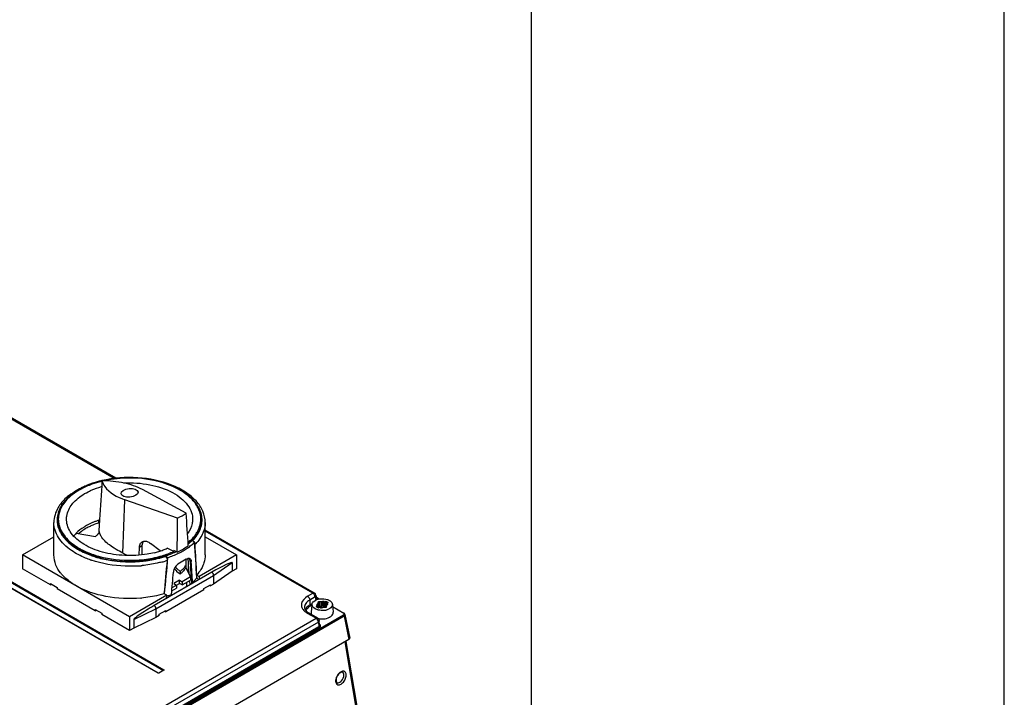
# Model space of a CAD drawing. Header units: inches. Extents: x 0 to 82.7, y 0 to 58.5.
# Tile 66 of 67: x 76.5 to 82.7, y 18.7 to 22.9. Entities that reach past the tile are written whole.
import ezdxf

# ---------------------------------------------------------------- set-up
doc = ezdxf.new("R2010")
doc.units = ezdxf.units.IN
doc.header["$LTSCALE"] = 4.547244
doc.header["$MEASUREMENT"] = 0
doc.layers.get('0').update_dxf_attribs({"linetype": 'CONTINUOUS'})

msp = doc.modelspace()

# ---------------------------------------------------------------- linework, layer by layer
at = {"color": 7, "linetype": 'CONTINUOUS'}
for p, q in [((82.6772, 0), (82.6772, 58.4646)), ((79.7244, 2.4606), (79.7244, 56.0039)), ((77.1172, 20.0389), (72.8023, 22.53)), ((77.1268, 20.0399), (72.8122, 22.5309)), ((77.3912, 18.8232), (74.5688, 20.4527)), ((77.3922, 18.8233), (74.5698, 20.4528)), ((77.4233, 18.8392), (74.6025, 20.4677)), ((74.604, 20.4698), (77.4265, 18.8403)), ((77.4268, 18.8426), (74.6044, 20.4721)), ((74.6059, 20.4742), (77.4284, 18.8446)), ((77.5674, 19.8225), (77.2936, 19.9702)), ((77.1719, 19.5721), (77.1832, 19.9064)), ((77.513, 19.7911), (77.1832, 19.9064)), ((76.741, 19.5612), (76.741, 19.7638)), ((77.0209, 19.7619), (77.0209, 19.7779)), ((77.0254, 19.7747), (77.0209, 19.7779)), ((77.0244, 19.7583), (77.0209, 19.7619)), ((77.0238, 19.7476), (77.0216, 19.7125)), ((77.0256, 19.7776), (77.0238, 19.7476)), ((77.0259, 19.7827), (77.0256, 19.7776)), ((77.6859, 19.5612), (77.6859, 19.7638)), ((76.8799, 19.6965), (77.0004, 19.6764)), ((77.0216, 19.7125), (77.0216, 19.6952)), ((78.3682, 19.3232), (77.6859, 19.7171)), ((78.3583, 19.3223), (77.6859, 19.7105)), ((76.5453, 19.5612), (76.741, 19.6742)), ((77.2756, 19.6106), (77.2911, 19.6196)), ((77.2911, 19.6196), (77.2911, 19.562)), ((77.405, 19.5863), (77.3443, 19.6338)), ((77.6204, 19.6413), (77.6032, 19.6513)), ((77.6042, 19.6523), (77.6071, 19.6506)), ((77.6043, 19.6503), (77.6042, 19.6523)), ((77.6214, 19.6322), (77.6222, 19.6288)), ((77.6222, 19.6288), (77.6224, 19.6271)), ((77.6859, 19.6742), (77.8816, 19.5612)), ((76.5453, 19.5612), (76.5453, 19.4744)), ((77.2135, 19.1755), (76.5453, 19.5612)), ((77.2737, 19.5601), (77.2756, 19.6107)), ((77.4895, 19.5832), (77.4493, 19.6027)), ((77.4897, 19.5898), (77.4894, 19.5832)), ((77.5113, 19.5793), (77.4897, 19.5898)), ((77.8816, 19.5612), (77.649, 19.427)), ((77.8816, 19.5612), (77.8816, 19.4745)), ((77.4372, 19.5526), (77.4344, 19.5543)), ((77.4359, 19.5526), (77.4361, 19.5548)), ((77.4361, 19.5548), (77.4534, 19.5449)), ((77.5669, 19.497), (77.5672, 19.5137)), ((77.5669, 19.4809), (77.5669, 19.497)), ((77.5672, 19.5137), (77.5676, 19.535)), ((77.5778, 19.5399), (77.5781, 19.5354)), ((77.5781, 19.5354), (77.5793, 19.517)), ((77.5793, 19.517), (77.5804, 19.4988)), ((77.5796, 19.5117), (77.5796, 19.4537)), ((77.5804, 19.4988), (77.5815, 19.4806)), ((77.5915, 19.5214), (77.5985, 19.5173)), ((77.5915, 19.5214), (77.597, 19.4367)), ((77.5978, 19.5257), (77.5985, 19.5203)), ((77.7388, 19.4338), (77.855, 19.5137)), ((77.855, 19.5137), (77.855, 19.4591)), ((76.7193, 19.374), (76.5453, 19.4744)), ((77.7272, 19.4528), (77.3679, 19.2454)), ((77.3785, 19.2258), (77.7388, 19.4338)), ((77.497, 19.4699), (77.4921, 19.4742)), ((77.5087, 19.4594), (77.497, 19.4699)), ((77.4985, 19.4858), (77.5071, 19.4781)), ((77.5071, 19.4781), (77.5085, 19.4769)), ((77.5085, 19.4769), (77.5295, 19.4582)), ((77.5087, 19.4562), (77.5087, 19.4594)), ((77.5295, 19.4421), (77.5087, 19.4562)), ((77.5295, 19.4582), (77.5295, 19.4421)), ((77.5935, 19.4238), (77.5669, 19.4809)), ((77.5815, 19.4806), (77.5826, 19.4626)), ((77.5826, 19.4626), (77.5829, 19.4574)), ((77.5829, 19.4574), (77.5837, 19.4448)), ((77.597, 19.4367), (77.5984, 19.4156)), ((77.6332, 19.4361), (77.649, 19.427)), ((77.855, 19.4591), (77.7388, 19.3792)), ((77.7388, 19.4338), (77.7388, 19.3792)), ((77.8816, 19.4745), (77.855, 19.4591)), ((76.7193, 19.382), (76.7611, 19.3579)), ((76.7193, 19.374), (76.7193, 19.382)), ((76.7193, 19.374), (76.7263, 19.378)), ((77.479, 19.3577), (77.5246, 19.384)), ((77.5246, 19.4033), (77.4898, 19.3832)), ((77.4898, 19.3832), (77.5065, 19.3736)), ((77.5065, 19.3736), (77.5065, 19.3543)), ((77.5246, 19.4033), (77.5413, 19.3937)), ((77.5246, 19.384), (77.5246, 19.4033)), ((77.5413, 19.3744), (77.5246, 19.384)), ((77.5935, 19.4238), (77.5413, 19.3937)), ((77.5413, 19.3744), (77.5935, 19.4045)), ((77.5413, 19.3937), (77.5413, 19.3744)), ((77.5703, 19.3681), (77.5703, 19.3912)), ((77.5875, 19.4011), (77.5881, 19.3952)), ((77.5881, 19.3952), (77.5899, 19.3792)), ((77.5899, 19.3792), (77.5904, 19.3739)), ((77.5935, 19.4238), (77.5935, 19.4045)), ((77.5984, 19.4156), (77.5997, 19.3944)), ((77.5997, 19.3944), (77.6006, 19.3797)), ((77.6068, 19.3908), (77.6133, 19.3871)), ((77.6331, 19.4197), (77.6333, 19.4168)), ((77.6491, 19.4077), (77.6333, 19.4168)), ((77.6339, 19.4169), (77.6336, 19.4197)), ((77.649, 19.427), (77.6505, 19.4085)), ((77.677, 19.3515), (77.7187, 19.3756)), ((77.7388, 19.3792), (77.7187, 19.3676)), ((77.7187, 19.3756), (77.7187, 19.3676)), ((76.7611, 19.3579), (76.7611, 19.3499)), ((76.9977, 19.2133), (76.7611, 19.3499)), ((77.4461, 19.3098), (77.4303, 19.3189)), ((77.677, 19.3435), (77.4404, 19.2068)), ((77.4817, 19.3111), (77.4752, 19.3149)), ((77.4772, 19.3374), (77.5065, 19.3543)), ((77.5703, 19.3681), (77.5754, 19.3652)), ((77.677, 19.3435), (77.677, 19.3515)), ((77.7118, 19.3716), (77.7187, 19.3676)), ((78.3248, 19.3029), (78.3583, 19.3223)), ((78.3607, 19.3207), (78.3583, 19.3223)), ((77.4461, 19.3098), (77.2135, 19.1755)), ((77.4446, 19.2897), (77.4461, 19.3098)), ((77.4447, 19.2912), (77.446, 19.2905)), ((78.3722, 19.299), (78.3387, 19.2797)), ((78.3387, 19.2797), (78.34, 19.2505)), ((78.34, 19.2505), (78.3547, 19.259)), ((78.3722, 19.299), (78.3762, 19.2796)), ((78.3776, 19.3102), (78.3833, 19.2825)), ((78.3803, 19.2972), (78.3987, 19.2866)), ((78.3961, 19.2861), (78.3808, 19.2949)), ((78.3864, 19.2537), (78.3817, 19.2484)), ((78.3858, 19.2835), (78.3844, 19.2847)), ((78.3864, 19.244), (78.3864, 19.2537)), ((78.389, 19.2642), (78.3885, 19.2583)), ((78.3885, 19.2583), (78.3885, 19.2316)), ((78.405, 19.2678), (78.3946, 19.2675)), ((78.3946, 19.2675), (78.3946, 19.2408)), ((78.405, 19.2411), (78.405, 19.2678)), ((78.4221, 19.2717), (78.4129, 19.269)), ((78.4129, 19.269), (78.4129, 19.2423)), ((78.4221, 19.245), (78.4221, 19.2717)), ((78.4298, 19.2705), (78.4322, 19.2684)), ((78.4298, 19.2705), (78.4298, 19.2439)), ((78.4322, 19.2684), (78.4409, 19.2734)), ((78.4322, 19.2684), (78.4322, 19.2417)), ((78.4409, 19.2734), (78.4548, 19.2653)), ((78.4409, 19.2354), (78.4409, 19.2734)), ((78.4548, 19.2653), (78.4461, 19.2603)), ((78.4461, 19.2603), (78.4499, 19.2589)), ((78.4461, 19.2603), (78.4461, 19.2492)), ((78.4472, 19.2492), (78.4519, 19.2545)), ((78.4499, 19.2522), (78.4499, 19.2589)), ((78.4802, 19.2537), (78.4856, 19.2041)), ((76.9977, 19.2213), (77.0395, 19.1972)), ((76.9977, 19.2133), (76.9977, 19.2213)), ((76.9977, 19.2133), (77.0047, 19.2173)), ((77.0395, 19.1972), (77.0395, 19.1892)), ((77.2135, 19.0887), (77.0395, 19.1892)), ((77.2401, 19.1587), (77.3785, 19.2258)), ((77.3785, 19.2258), (77.3785, 19.1711)), ((77.3986, 19.1908), (77.4404, 19.2149)), ((77.3986, 19.1827), (77.3986, 19.1908)), ((77.4334, 19.2109), (77.4404, 19.2068)), ((77.4404, 19.2149), (77.4404, 19.2068)), ((78.3787, 19.1657), (78.3248, 19.1967)), ((78.3886, 19.1666), (78.3347, 19.1977)), ((78.3528, 19.2485), (78.3442, 19.2435)), ((78.3529, 19.2491), (78.348, 19.2041)), ((78.3776, 19.2226), (78.3719, 19.2255)), ((78.3788, 19.2376), (78.3875, 19.2426)), ((78.3927, 19.2295), (78.3788, 19.2376)), ((78.3817, 19.2484), (78.3817, 19.2468)), ((78.3875, 19.2426), (78.3837, 19.244)), ((78.3875, 19.2426), (78.3875, 19.2326)), ((78.3885, 19.2316), (78.389, 19.2366)), ((78.3892, 19.2355), (78.3896, 19.2333)), ((78.4014, 19.2345), (78.3927, 19.2295)), ((78.3946, 19.2408), (78.405, 19.2411)), ((78.3947, 19.2388), (78.3946, 19.2408)), ((78.4038, 19.2323), (78.4014, 19.2345)), ((78.4111, 19.242), (78.4123, 19.2426)), ((78.4115, 19.2312), (78.4207, 19.2339)), ((78.4129, 19.2423), (78.4221, 19.245)), ((78.4221, 19.245), (78.4218, 19.2342)), ((78.4286, 19.2351), (78.439, 19.2354)), ((78.4287, 19.2351), (78.4295, 19.2398)), ((78.4297, 19.2419), (78.4298, 19.2439)), ((78.4298, 19.2439), (78.4322, 19.2417)), ((78.4321, 19.2396), (78.4312, 19.2352)), ((78.4322, 19.2417), (78.4321, 19.2396)), ((78.4446, 19.2386), (78.4451, 19.2446)), ((78.4819, 19.2385), (78.5521, 19.198)), ((78.5491, 19.1977), (78.4821, 19.2364)), ((78.5588, 19.1895), (78.5891, 19.0421)), ((75.5687, 17.4658), (78.549, 19.1865)), ((78.5532, 19.1795), (75.5729, 17.4588)), ((76.7088, 18.2016), (78.3787, 19.1657)), ((78.3926, 19.1424), (76.7227, 18.1783)), ((77.2135, 19.1755), (77.2135, 19.0887)), ((77.3785, 19.1711), (77.2401, 19.1041)), ((77.2401, 19.1587), (77.2401, 19.1041)), ((77.3986, 19.1827), (77.3785, 19.1711)), ((78.3811, 19.1641), (78.3787, 19.1657)), ((78.3926, 19.1424), (78.3952, 19.114)), ((78.4009, 19.1225), (78.3983, 19.1514)), ((78.5506, 19.1876), (78.549, 19.1865)), ((78.5532, 19.1795), (78.5834, 19.0326)), ((75.7022, 17.5592), (78.3952, 19.114)), ((78.3994, 19.107), (75.7063, 17.5522)), ((77.2401, 19.1041), (77.2135, 19.0887)), ((78.5834, 19.0326), (75.5569, 17.2852)), ((78.5581, 19.0177), (78.6943, 18.2126)), ((78.5648, 19.0218), (78.7003, 18.221)), ((77.4274, 18.8416), (77.3957, 18.8233)), ((77.3958, 18.8233), (77.3957, 18.8233)), ((77.4284, 18.8415), (77.3967, 18.8232)), ((77.4276, 18.8418), (77.4276, 18.8416))]:
    msp.add_line(p, q, dxfattribs=at)
for points in [[(78.5544, 19.1964), (78.553, 19.1974), (78.5521, 19.198)], [(78.5588, 19.1894), (78.5587, 19.19), (78.5582, 19.1914), (78.5575, 19.1928), (78.5567, 19.1941), (78.5556, 19.1953), (78.5544, 19.1964)], [(77.3922, 18.8233), (77.3921, 18.8233), (77.3919, 18.8234), (77.3917, 18.8234), (77.3915, 18.8233), (77.3912, 18.8232)], [(77.3957, 18.8233), (77.3955, 18.8232), (77.3951, 18.823), (77.3945, 18.8229), (77.3939, 18.8229), (77.3933, 18.8229), (77.3928, 18.8231), (77.3924, 18.8232), (77.3922, 18.8233)], [(77.3967, 18.8232), (77.3965, 18.8233), (77.3963, 18.8234), (77.3961, 18.8234), (77.3959, 18.8234), (77.3958, 18.8233)], [(77.4284, 18.8446), (77.4282, 18.8445), (77.428, 18.8443), (77.4278, 18.8441), (77.4276, 18.8439), (77.4274, 18.8436), (77.4273, 18.8433), (77.4272, 18.8431), (77.4271, 18.8428), (77.427, 18.8425)], [(77.427, 18.8425), (77.4272, 18.8424), (77.4274, 18.8423), (77.4275, 18.8421), (77.4276, 18.8419), (77.4276, 18.8418)], [(77.4274, 18.8416), (77.4275, 18.8416), (77.4277, 18.8417), (77.4279, 18.8416), (77.4281, 18.8416), (77.4284, 18.8415)], [(77.4276, 18.8417), (77.4276, 18.8417), (77.4276, 18.8417), (77.4275, 18.8417), (77.4275, 18.8416), (77.4274, 18.8416)]]:
    msp.add_lwpolyline(points, dxfattribs=at)
for centre, radius, start, end in [((77.1399, 19.5224), 0.5108, 113.76921, 115.46853), ((77.1436, 19.5348), 0.4962, 113.35616, 115.42298), ((77.143, 19.5241), 0.5066, 113.66376, 114.68071), ((77.1477, 19.5049), 0.53, 112.86757, 113.77429), ((77.1523, 19.4939), 0.5419, 112.12707, 112.86824), ((77.1566, 19.476), 0.561, 111.84776, 112.2047), ((77.1557, 19.5068), 0.5266, 111.24023, 113.35484), ((77.1771, 19.4501), 0.5872, 105.4448, 111.17811), ((77.1931, 19.3947), 0.6449, 103.63487, 105.50761), ((146.2775, 15.5003), 69.3838, 176.261678, 176.461495), ((77.2002, 19.3651), 0.6753, 101.96758, 102.67403), ((77.0282, 19.7035), 0.2927, 130.592, 135.49752), ((77.0542, 19.6732), 0.3326, 126.11571, 130.59825), ((77.0382, 19.702), 0.2977, 131.23232, 132.18583), ((77.0507, 19.6875), 0.3169, 127.68925, 131.20536), ((77.0806, 19.637), 0.3773, 121.99473, 126.11589), ((77.1066, 19.5955), 0.4264, 118.18384, 122.00111), ((77.1172, 19.569), 0.459, 115.40155, 120.87905), ((77.1235, 19.5763), 0.45, 115.37972, 119.94482), ((77.1296, 19.5528), 0.4748, 114.65447, 118.19019), ((76.9994, 19.7155), 0.2721, 136.04977, 141.29024), ((77.0018, 19.7294), 0.2557, 135.49304, 140.83521), ((77.0237, 19.7177), 0.2765, 132.14163, 136.73753), ((77.5104, 19.7797), 0.1519, 1.90523, 9.61531), ((77.513, 19.7797), 0.1532, 1.97438, 9.53692), ((76.912, 19.7798), 0.1513, 174.4947, 182.07118), ((76.9134, 19.78), 0.1527, 182.10876, 189.63729), ((76.9148, 19.7798), 0.1502, 174.19235, 179.99726), ((76.9138, 19.7798), 0.1491, 180.00596, 181.77561), ((76.9159, 19.7799), 0.1512, 181.7996, 189.32889), ((76.9192, 19.76), 0.1546, 166.60307, 174.04698), ((76.9176, 19.7846), 0.149, 173.55847, 179.49138), ((76.917, 19.7847), 0.1484, 179.49832, 180.0002), ((76.918, 19.7847), 0.1494, 180.01522, 187.82418), ((76.9171, 19.7686), 0.1485, 180.00121, 182.45248), ((76.9217, 19.7852), 0.1531, 187.83132, 192.49214), ((77.1446, 19.3872), 0.4096, 113.4076, 118.50948), ((77.1503, 19.3589), 0.423, 113.23938, 116.55805), ((77.1587, 19.3561), 0.4437, 113.25627, 113.47211), ((77.171, 19.3102), 0.476, 108.38522, 113.21592), ((77.1655, 19.3399), 0.4612, 110.78281, 113.24213), ((77.1761, 19.312), 0.4911, 108.42383, 110.7855), ((77.1821, 19.2942), 0.5099, 107.86753, 108.43409), ((77.5026, 19.7696), 0.1559, 342.69474, 352.95929), ((77.4985, 19.7827), 0.1641, 338.76293, 346.98443), ((77.5039, 19.7855), 0.1545, 346.18192, 350.80647), ((77.5085, 19.7847), 0.1498, 350.81023, 359.97451), ((77.5092, 19.7686), 0.1492, 353.03263, 359.99045), ((77.5096, 19.7847), 0.1487, 0.00324, 5.06388), ((77.5063, 19.7597), 0.1561, 9.97455, 13.22837), ((77.5078, 19.7804), 0.1545, 347.03171, 352.68286), ((77.5099, 19.7603), 0.1524, 3.59972, 9.97975), ((77.5112, 19.7799), 0.1511, 352.70116, 354.49279), ((77.5124, 19.7798), 0.1499, 354.49366, 1.88391), ((77.511, 19.7803), 0.1552, 346.86498, 354.32826), ((77.5148, 19.7798), 0.1514, 354.36399, 1.94791), ((77.028, 19.5471), 0.2103, 138.33032, 140.95711), ((77.0395, 19.5368), 0.2259, 134.97786, 138.32101), ((77.075, 19.4822), 0.2782, 127.76606, 130.38866), ((77.1358, 19.3882), 0.3903, 116.57748, 118.56372), ((77.1335, 19.5389), 0.1915, 124.13469, 128.66869), ((77.1299, 19.7365), 0.111, 200.63399, 206.20902), ((77.1408, 19.7419), 0.1232, 206.21059, 211.21951), ((77.4438, 19.816), 0.2224, 321.59455, 325.23285), ((77.4488, 19.8109), 0.225, 321.22544, 326.5717), ((77.4683, 19.7965), 0.1973, 326.74677, 333.00812), ((77.47, 19.797), 0.1997, 326.56227, 332.82109), ((77.4853, 19.7878), 0.1783, 333.03857, 338.77601), ((77.3444, 19.9515), 0.4076, 300.516, 305.35512), ((77.3815, 19.8755), 0.3087, 309.79372, 311.12772), ((77.3772, 19.8785), 0.3205, 309.16011, 309.68048), ((77.3863, 19.8677), 0.3064, 309.66395, 312.39203), ((77.3872, 19.869), 0.3001, 311.13078, 311.82051), ((77.3767, 19.895), 0.352, 306.68652, 309.12572), ((77.3975, 19.8577), 0.2847, 311.79975, 314.87746), ((77.3962, 19.8568), 0.2917, 312.4082, 313.1747), ((77.4041, 19.8484), 0.2802, 313.16567, 315.28742), ((77.4067, 19.8483), 0.2716, 314.89971, 315.18803), ((77.3917, 19.8766), 0.3282, 309.12441, 311.68359), ((77.4144, 19.8408), 0.2608, 315.17016, 318.14602), ((77.4144, 19.8403), 0.2704, 315.43984, 315.86864), ((77.4268, 19.8287), 0.2534, 315.81567, 321.21889), ((77.429, 19.8277), 0.2413, 318.14138, 321.59477), ((77.4073, 19.859), 0.3047, 311.68214, 314.38234), ((77.5948, 19.6239), 0.0278, 17.2323, 20.36407), ((77.4238, 19.8263), 0.2812, 314.92417, 316.81258), ((77.4356, 19.8152), 0.265, 316.79884, 320.12477), ((77.0797, 19.9185), 0.3705, 235.48255, 235.9539), ((77.17, 20.0998), 0.5666, 249.29059, 251.24132), ((77.1715, 20.1069), 0.5834, 250.35553, 250.95785), ((77.1711, 20.1021), 0.5761, 250.20404, 250.83026), ((77.1853, 20.1448), 0.6212, 250.88521, 256.17727), ((76.807, 18.8972), 0.7672, 59.42222, 61.5952), ((77.2339, 20.12), 0.5607, 283.79864, 286.78679), ((77.2452, 20.0829), 0.5219, 286.78042, 289.93074), ((77.2437, 20.1397), 0.6086, 286.59821, 287.3146), ((77.2615, 20.038), 0.4741, 289.92245, 293.33126), ((77.2458, 20.1329), 0.6016, 287.31564, 287.49432), ((77.2486, 20.124), 0.5922, 287.49219, 288.48125), ((77.2524, 20.1118), 0.5864, 288.25525, 289.11947), ((77.2555, 20.1036), 0.5706, 288.47568, 290.41629), ((77.2554, 20.1032), 0.5774, 289.12059, 289.54106), ((77.2577, 20.0968), 0.5706, 289.54088, 290.04751), ((77.2638, 20.0803), 0.5529, 290.04031, 291.88077), ((77.264, 20.1022), 0.5886, 288.77171, 292.24606), ((77.2718, 20.0608), 0.5249, 290.38273, 294.50265), ((77.2747, 20.0531), 0.5237, 291.87951, 293.78512), ((77.2865, 20.0264), 0.4945, 293.78511, 295.76935), ((77.28, 20.0625), 0.5458, 292.26481, 294.0854), ((77.2937, 20.0111), 0.4776, 295.77835, 296.19156), ((77.2919, 20.0359), 0.5166, 294.0854, 295.97761), ((77.2958, 20.0391), 0.5077, 295.11383, 296.15975), ((77.3044, 20.0104), 0.4883, 295.97665, 297.94423), ((77.3134, 20.004), 0.4684, 296.11411, 300.52358), ((77.3179, 19.9849), 0.4595, 297.94326, 299.98903), ((77.3319, 19.9606), 0.4314, 299.98871, 302.12239), ((77.3539, 19.9261), 0.3905, 302.0821, 306.64673), ((77.1722, 20.1127), 0.6168, 251.03412, 251.29144), ((77.2033, 20.2173), 0.6959, 256.16995, 261.36561), ((77.2089, 20.2505), 0.7295, 261.32265, 261.57718), ((77.2133, 20.2861), 0.7654, 261.64055, 271.86596), ((77.2133, 20.2912), 0.7727, 261.77512, 271.99737), ((77.2138, 20.2902), 0.7695, 271.82099, 274.36705), ((77.2137, 20.2967), 0.7783, 271.95652, 272.50678), ((77.2138, 20.2938), 0.7754, 272.50573, 274.25309), ((77.2141, 20.2896), 0.7711, 274.25426, 274.50973), ((77.2347, 20.1751), 0.6546, 284.37065, 285.21932), ((77.2358, 20.1672), 0.6372, 284.76822, 285.37965), ((77.2364, 20.1645), 0.6416, 285.09563, 285.39547), ((77.2395, 20.154), 0.6236, 285.37737, 286.59627), ((77.2404, 20.1543), 0.6331, 285.21405, 286.94225), ((77.2409, 20.1485), 0.6249, 285.38936, 287.0466), ((77.2381, 20.1668), 0.6734, 285.23483, 285.54914), ((77.2393, 20.1627), 0.6692, 285.54929, 285.72236), ((77.2401, 20.1599), 0.6662, 285.72237, 285.88692), ((77.2436, 20.1478), 0.6536, 285.88343, 287.12461), ((77.246, 20.1318), 0.6075, 287.05275, 287.37003), ((77.2455, 20.1372), 0.6152, 286.94887, 287.25114), ((77.2473, 20.1276), 0.603, 287.37021, 287.54684), ((77.2468, 20.133), 0.6109, 287.25129, 287.42611), ((77.2492, 20.1214), 0.5966, 287.54619, 288.07627), ((77.249, 20.1262), 0.6037, 287.42524, 288.03656), ((77.2511, 20.1196), 0.5968, 288.03746, 288.17224), ((77.2473, 20.1354), 0.6407, 287.12813, 287.29548), ((77.4274, 19.5357), 0.0196, 54.4409, 59.92889), ((77.2512, 20.1232), 0.6279, 287.29203, 288.47271), ((77.406, 19.6178), 0.2012, 319.84184, 323.11351), ((77.5838, 19.5284), 0.0122, 59.99521, 64.13995), ((77.5552, 19.523), 0.0362, 7.97695, 12.23245), ((77.5465, 19.5174), 0.052, 359.96562, 3.22142), ((77.2139, 20.2993), 0.8083, 273.29508, 273.69152), ((77.2141, 20.2968), 0.8057, 273.69127, 274.47886), ((77.2143, 20.2935), 0.8024, 274.47906, 274.91291), ((77.2145, 20.2911), 0.8, 274.91296, 275.22929), ((77.2147, 20.2887), 0.7977, 275.22926, 275.58153), ((77.365, 19.657), 0.258, 309.59648, 313.75431), ((77.3608, 19.6458), 0.2644, 309.62325, 311.94118), ((77.3771, 19.6279), 0.2403, 311.90369, 316.69914), ((77.3876, 19.6336), 0.2255, 313.71921, 319.78264), ((77.3939, 19.6119), 0.217, 316.73172, 319.84127), ((77.4031, 19.6041), 0.205, 319.85619, 321.47103), ((77.4091, 19.5993), 0.1974, 321.47091, 323.12929), ((77.4044, 19.6197), 0.2414, 316.54381, 317.73235), ((77.3965, 19.6332), 0.3209, 310.94341, 311.37596), ((77.4097, 19.6186), 0.3012, 311.33574, 315.63425), ((77.4238, 19.6045), 0.2813, 315.67496, 316.5034), ((77.4302, 19.5985), 0.2724, 316.49886, 318.19179), ((77.2599, 19.8759), 0.6009, 289.00506, 290.50337), ((77.2656, 19.8605), 0.5845, 290.50784, 291.01677), ((77.3935, 19.5264), 0.2373, 314.38068, 318.16197), ((77.2146, 20.0883), 0.7998, 274.96618, 275.24668), ((77.2533, 19.8948), 0.621, 288.04577, 289.00804), ((78.3312, 19.2339), 0.0248, 183.71296, 192.78961), ((78.3503, 19.2046), 0.0423, 155.07668, 159.49042), ((78.3809, 19.2941), 0.1123, 234.4266, 240.06823), ((78.3825, 19.2807), 0.0957, 236.08918, 240.04201), ((78.414, 19.3077), 0.0927, 255.05082, 257.17572), ((78.6176, 19.2424), 0.2047, 180.02736, 180.76666), ((78.7163, 19.2438), 0.3034, 180.78386, 182.30362), ((78.4172, 19.3198), 0.105, 275.00813, 278.94372), ((78.3918, 19.2445), 0.038, 353.04343, 356.21867), ((78.4182, 19.3136), 0.0987, 278.94464, 283.05823), ((78.4149, 19.2673), 0.1053, 256.96375, 259.22734), ((78.4161, 19.2735), 0.1117, 259.24, 263.29399), ((78.3788, 19.1496), 0.0196, 5.20147, 17.48739), ((78.4166, 19.2784), 0.1165, 263.28159, 267.16142), ((78.4321, 19.2313), 0.0668, 296.94328, 301.51617), ((78.5477, 18.7737), 0.0472, 175.32414, 180.3531), ((78.5115, 18.7699), 0.00623, 230.16298, 239.20749)]:
    msp.add_arc(centre, radius, start, end, dxfattribs=at)
msp.add_ellipse((77.2135, 19.9491), major_axis=(0.0531, 0.0051), ratio=0.50306, dxfattribs=at)
for centre, major_axis, ratio, start_param, end_param in [((77.2121, 19.9497), (0.4652, 0.0442), 0.50306, -0.915928, -0.75048), ((77.8951, 5.1555), (-0.8587, 20.3942), 0.020404, -0.783292, -0.769045), ((76.6415, 4.4318), (0.7095, 21.2984), 0.02438, -0.778774, -0.764528), ((77.3575, 19.6017), (0.0597, -0.0407), 0.715194, 3.022649, 3.595614), ((77.2135, 20.8821), (-0.351, 4.2206), 0.074936, -1.930863, -1.87542), ((77.2135, 20.9005), (-0.351, 4.2206), 0.074936, 4.351826, 4.399689), ((77.2135, 20.9005), (0.3216, 4.606), 0.075137, -1.916055, -1.868192), ((77.2135, 20.8821), (0.3216, 4.606), 0.075137, 4.371149, 4.42307), ((77.2135, 20.4102), (-0.351, 4.2206), 0.074936, 4.462227, 4.492997), ((77.7272, 19.44), (0.1276, 0.0743), 0.075336, -0.043799, 1.526997), ((77.2135, 20.4102), (0.3216, 4.606), 0.075137, -1.805654, -1.774884), ((77.3679, 19.2325), (0.1276, 0.0743), 0.075336, 7.810182, 9.380979), ((78.5693, 19.0405), (0.0199, 0.0002), 0.572179, -0.793778, 0.109936)]:
    msp.add_ellipse(centre, major_axis=major_axis, ratio=ratio, start_param=start_param, end_param=end_param, dxfattribs=at)
for points in [[(76.9397, 19.9861), (76.9397, 19.9886), (76.9403, 19.9912), (76.9418, 19.9932)], [(76.8316, 19.9301), (76.8217, 19.9221), (76.8123, 19.9135), (76.8035, 19.9044)], [(76.8369, 19.9316), (76.835, 19.9318), (76.833, 19.9313), (76.8316, 19.9301)], [(76.8816, 19.9629), (76.866, 19.9536), (76.8509, 19.9432), (76.8369, 19.9316)], [(76.8989, 19.9663), (76.8843, 19.9579), (76.8702, 19.9486), (76.857, 19.9383)], [(76.8224, 19.9071), (76.8126, 19.8967), (76.8037, 19.8855), (76.796, 19.8734)], [(76.7743, 19.7263), (76.7709, 19.7357), (76.7683, 19.7455), (76.7666, 19.7554)], [(76.7747, 19.7263), (76.7713, 19.738), (76.7692, 19.7501), (76.7687, 19.7622)], [(77.6404, 19.7125), (77.6462, 19.724), (77.6509, 19.7361), (77.6539, 19.7486)], [(77.6477, 19.7058), (77.654, 19.7182), (77.659, 19.7314), (77.6622, 19.745)], [(77.0138, 19.6884), (77.0091, 19.6846), (77.0046, 19.6807), (77.0004, 19.6764)], [(77.0216, 19.7125), (77.0227, 19.7074), (77.0241, 19.7023), (77.026, 19.6974)], [(77.6334, 19.6883), (77.6249, 19.6754), (77.615, 19.6633), (77.6042, 19.6523)], [(77.6265, 19.6892), (77.6316, 19.6966), (77.6363, 19.7044), (77.6404, 19.7125)], [(77.665, 19.6835), (77.6578, 19.6699), (77.6489, 19.6571), (77.639, 19.6453)], [(77.3203, 19.6464), (77.329, 19.644), (77.3372, 19.6394), (77.3443, 19.6338)], [(77.6071, 19.6506), (77.6095, 19.6492), (77.6117, 19.6473), (77.6137, 19.6452)], [(76.7538, 19.4982), (76.7457, 19.518), (76.741, 19.5398), (76.741, 19.5613)], [(77.4424, 19.5484), (77.4413, 19.5496), (77.4401, 19.5507), (77.4388, 19.5516)], [(77.4501, 19.5277), (77.4508, 19.535), (77.4474, 19.543), (77.4424, 19.5484)], [(77.5678, 19.5351), (77.5543, 19.5263), (77.5403, 19.5183), (77.526, 19.511)], [(77.5861, 19.5404), (77.5884, 19.5377), (77.5898, 19.5342), (77.5906, 19.5307)], [(77.5915, 19.5214), (77.5913, 19.5234), (77.5907, 19.5255), (77.5912, 19.5274)], [(77.672, 19.4957), (77.6684, 19.4872), (77.6642, 19.4791), (77.6594, 19.4712)], [(77.6594, 19.4712), (77.6519, 19.4587), (77.643, 19.447), (77.6332, 19.4361)], [(77.7388, 19.4338), (77.7388, 19.4412), (77.7338, 19.4493), (77.7272, 19.4528)], [(78.3583, 19.3223), (78.3612, 19.3239), (78.3653, 19.3249), (78.3682, 19.3232)], [(78.367, 19.3137), (78.3653, 19.3163), (78.3632, 19.3188), (78.3607, 19.3207)], [(78.3722, 19.299), (78.372, 19.3042), (78.3699, 19.3094), (78.367, 19.3137)], [(78.3776, 19.3102), (78.3765, 19.3154), (78.3728, 19.3206), (78.3682, 19.3232)], [(78.3248, 19.3029), (78.3327, 19.2984), (78.3383, 19.2887), (78.3387, 19.2797)], [(78.3258, 19.2403), (78.3301, 19.2442), (78.335, 19.2476), (78.34, 19.2505)], [(78.34, 19.2505), (78.3401, 19.2484), (78.3414, 19.2445), (78.3434, 19.2452)], [(78.3885, 19.2583), (78.3884, 19.2566), (78.3874, 19.2547), (78.3859, 19.254)], [(78.4129, 19.269), (78.4104, 19.2683), (78.4078, 19.2676), (78.4052, 19.2682)], [(78.4298, 19.2705), (78.4283, 19.2719), (78.4251, 19.2728), (78.4239, 19.2713)], [(78.4499, 19.2828), (78.454, 19.2813), (78.458, 19.2796), (78.4617, 19.2774)], [(77.3785, 19.2258), (77.3785, 19.2332), (77.3741, 19.2414), (77.3679, 19.2454)], [(78.3071, 19.2284), (78.3077, 19.2256), (78.3088, 19.2229), (78.3102, 19.2205)], [(78.3076, 19.2091), (78.3101, 19.2068), (78.3128, 19.2047), (78.3156, 19.2027)], [(78.3119, 19.2224), (78.3151, 19.2293), (78.3201, 19.2353), (78.3258, 19.2403)], [(78.3159, 19.2124), (78.317, 19.2161), (78.3188, 19.2196), (78.3209, 19.2228)], [(78.3209, 19.2228), (78.3236, 19.2269), (78.3269, 19.2305), (78.3306, 19.2338)], [(78.3347, 19.1977), (78.3318, 19.1994), (78.3277, 19.1984), (78.3248, 19.1967)], [(78.3306, 19.2338), (78.3347, 19.2375), (78.3394, 19.2407), (78.3442, 19.2435)], [(78.348, 19.2041), (78.3474, 19.1983), (78.3493, 19.1922), (78.3525, 19.1873)], [(78.3901, 19.2181), (78.3858, 19.2193), (78.3816, 19.2207), (78.3776, 19.2226)], [(78.4264, 19.2152), (78.4154, 19.2142), (78.4042, 19.2149), (78.3935, 19.2173)], [(78.3963, 19.2316), (78.3955, 19.2339), (78.3949, 19.2364), (78.3947, 19.2388)], [(78.4038, 19.2323), (78.4053, 19.231), (78.4085, 19.2301), (78.4097, 19.2316)], [(78.405, 19.2411), (78.407, 19.2412), (78.4092, 19.2412), (78.4111, 19.242)], [(78.405, 19.2411), (78.405, 19.2377), (78.4055, 19.2344), (78.4063, 19.2311)], [(78.4207, 19.2339), (78.4232, 19.2346), (78.4259, 19.2352), (78.4284, 19.2347)], [(78.4221, 19.245), (78.424, 19.2456), (78.4283, 19.2459), (78.428, 19.244)], [(78.3787, 19.1657), (78.3816, 19.1673), (78.3857, 19.1683), (78.3886, 19.1666)], [(78.3891, 19.1543), (78.3871, 19.158), (78.3844, 19.1615), (78.3811, 19.1641)], [(78.3886, 19.1666), (78.3927, 19.1642), (78.3961, 19.16), (78.3975, 19.1555)], [(78.3926, 19.1424), (78.3924, 19.1465), (78.3911, 19.1506), (78.3891, 19.1543)], [(78.5532, 19.1795), (78.5531, 19.1815), (78.5518, 19.1854), (78.5499, 19.1847)], [(78.3994, 19.107), (78.3976, 19.108), (78.3949, 19.1109), (78.3963, 19.1124)], [(78.3995, 19.1176), (78.3984, 19.1161), (78.3968, 19.1149), (78.3952, 19.114)], [(78.4009, 19.1225), (78.4011, 19.1208), (78.4005, 19.119), (78.3995, 19.1176)], [(77.3967, 18.8232), (77.3951, 18.8223), (77.3928, 18.8223), (77.3912, 18.8232)], [(78.5208, 18.8206), (78.5153, 18.8149), (78.5108, 18.8081), (78.5073, 18.8009)], [(78.5073, 18.8009), (78.5038, 18.7936), (78.5014, 18.7856), (78.5007, 18.7776)], [(78.5083, 18.7645), (78.5109, 18.763), (78.5142, 18.7625), (78.5171, 18.7628)], [(78.5171, 18.7628), (78.5206, 18.7632), (78.524, 18.7646), (78.5271, 18.7663)]]:
    msp.add_open_spline(points, degree=3, dxfattribs=at)
for points, knots in [([(76.9418, 19.9932), (76.9422, 19.9937), (76.943, 19.9946), (76.9441, 19.9952), (76.9446, 19.9954)], [0, 0, 0, 0, 0.505787, 1, 1, 1, 1]), ([(76.9446, 19.9954), (76.9452, 19.9956), (76.9464, 19.9959), (76.9476, 19.996), (76.9482, 19.9959)], [0, 0, 0, 0, 0.485684, 1, 1, 1, 1]), ([(77.0409, 20.0257), (77.0328, 20.0238), (77.0013, 20.0159), (76.9703, 20.0057), (76.9479, 19.9967)], [0, 0, 0, 0, 0.256395, 1, 1, 1, 1]), ([(76.9545, 19.9559), (76.961, 19.9591), (76.9882, 19.972), (77.0168, 19.9821), (77.0388, 19.9884)], [0, 0, 0, 0, 0.24052, 1, 1, 1, 1]), ([(77.6859, 19.7638), (77.6859, 19.7876), (77.6749, 19.8376), (77.6298, 19.9034), (77.5616, 19.9586), (77.4414, 20.0181), (77.2626, 20.0533), (77.1138, 20.0425), (77.0409, 20.0257)], [0, 0, 0, 0, 0.092608, 0.192379, 0.304159, 0.429349, 0.709824, 1, 1, 1, 1]), ([(77.2936, 19.9702), (77.2585, 19.9891), (77.1747, 20.016), (77.088, 20.024), (77.0413, 20.0241)], [0, 0, 0, 0, 0.460809, 1, 1, 1, 1]), ([(77.0413, 20.0241), (77.045, 20.0116), (77.0746, 19.9546), (77.1362, 19.9228), (77.1832, 19.9064)], [0, 0, 0, 0, 0.208219, 1, 1, 1, 1]), ([(77.6578, 19.7978), (77.656, 19.8182), (77.6428, 19.8609), (77.5909, 19.9281), (77.4963, 19.9895), (77.3148, 20.0472), (77.1599, 20.0469), (77.0601, 20.0258)], [0, 0, 0, 0, 0.088182, 0.186258, 0.359375, 0.562193, 1, 1, 1, 1]), ([(77.1758, 20.0109), (77.2306, 20.0139), (77.3363, 20.0073), (77.4588, 19.968), (77.5358, 19.9181), (77.5772, 19.8761), (77.6027, 19.829), (77.6077, 19.7951), (77.607, 19.7791)], [0, 0, 0, 0, 0.305684, 0.584524, 0.706093, 0.814024, 0.910282, 1, 1, 1, 1]), ([(77.6641, 19.8051), (77.66, 19.8297), (77.6376, 19.8806), (77.5746, 19.9427), (77.487, 19.9921), (77.419, 20.0139), (77.3824, 20.0223)], [0, 0, 0, 0, 0.200085, 0.430676, 0.698788, 1, 1, 1, 1]), ([(76.8549, 19.8785), (76.8608, 19.8861), (76.8893, 19.9175), (76.9254, 19.9412), (76.9545, 19.9559)], [0, 0, 0, 0, 0.228652, 1, 1, 1, 1]), ([(76.7871, 19.8857), (76.7798, 19.8766), (76.7547, 19.8406), (76.741, 19.796), (76.741, 19.7638)], [0, 0, 0, 0, 0.264992, 1, 1, 1, 1]), ([(76.8036, 19.8909), (76.7976, 19.8835), (76.7769, 19.8548), (76.7639, 19.8201), (76.7614, 19.7943)], [0, 0, 0, 0, 0.267789, 1, 1, 1, 1]), ([(76.7654, 19.795), (76.7663, 19.8038), (76.7733, 19.8407), (76.7935, 19.8743), (76.8122, 19.8959)], [0, 0, 0, 0, 0.23689, 1, 1, 1, 1]), ([(76.796, 19.8734), (76.7924, 19.8678), (76.7796, 19.8454), (76.7717, 19.8202), (76.7695, 19.8014)], [0, 0, 0, 0, 0.261746, 1, 1, 1, 1]), ([(76.8199, 19.779), (76.8195, 19.7875), (76.8214, 19.8233), (76.8382, 19.8572), (76.8549, 19.8785)], [0, 0, 0, 0, 0.239762, 1, 1, 1, 1]), ([(77.6097, 19.9015), (77.6164, 19.8943), (77.6396, 19.8661), (77.6557, 19.8314), (77.6602, 19.8051)], [0, 0, 0, 0, 0.269748, 1, 1, 1, 1]), ([(76.8507, 19.589), (76.819, 19.6109), (76.7651, 19.6601), (76.741, 19.7314), (76.741, 19.7638)], [0, 0, 0, 0, 0.543001, 1, 1, 1, 1]), ([(76.7629, 19.7544), (76.7641, 19.7472), (76.7713, 19.7174), (76.7869, 19.69), (76.8013, 19.6717)], [0, 0, 0, 0, 0.238742, 1, 1, 1, 1]), ([(76.7722, 19.7521), (76.7784, 19.7242), (76.8095, 19.6669), (76.8594, 19.6273), (76.8882, 19.6094)], [0, 0, 0, 0, 0.457284, 1, 1, 1, 1]), ([(77.1831, 19.558), (77.1363, 19.5601), (77.0475, 19.5731), (76.9313, 19.6194), (76.847, 19.6873), (76.8211, 19.7502), (76.8199, 19.779)], [0, 0, 0, 0, 0.306914, 0.582385, 0.811134, 1, 1, 1, 1]), ([(76.9491, 19.7471), (76.9425, 19.7435), (76.9178, 19.729), (76.8948, 19.7114), (76.8799, 19.6965)], [0, 0, 0, 0, 0.265195, 1, 1, 1, 1]), ([(77.607, 19.7791), (77.6067, 19.7718), (77.603, 19.7419), (77.5891, 19.7137), (77.5755, 19.6953)], [0, 0, 0, 0, 0.239891, 1, 1, 1, 1]), ([(77.6859, 19.7638), (77.6859, 19.7432), (77.6802, 19.7151), (77.6684, 19.6899), (77.665, 19.6835)], [0, 0, 0, 0, 0.740021, 1, 1, 1, 1]), ([(76.8697, 19.6132), (76.8583, 19.6211), (76.8191, 19.6513), (76.7867, 19.6926), (76.7743, 19.7263)], [0, 0, 0, 0, 0.278055, 1, 1, 1, 1]), ([(76.9492, 19.731), (76.9451, 19.7288), (76.9297, 19.7201), (76.915, 19.7102), (76.9046, 19.7021)], [0, 0, 0, 0, 0.258617, 1, 1, 1, 1]), ([(76.8013, 19.6717), (76.8058, 19.666), (76.8261, 19.6424), (76.8506, 19.6226), (76.8703, 19.6093)], [0, 0, 0, 0, 0.235299, 1, 1, 1, 1]), ([(77.1719, 19.5721), (77.1429, 19.5877), (77.0924, 19.6161), (77.0484, 19.6566), (77.0355, 19.678)], [0, 0, 0, 0, 0.568383, 1, 1, 1, 1]), ([(77.2756, 19.6107), (77.2757, 19.6143), (77.2771, 19.6268), (77.2847, 19.6392), (77.2926, 19.6438)], [0, 0, 0, 0, 0.284051, 1, 1, 1, 1]), ([(77.2926, 19.6438), (77.2985, 19.6472), (77.3086, 19.6488), (77.3178, 19.647), (77.3203, 19.6464)], [0, 0, 0, 0, 0.726479, 1, 1, 1, 1]), ([(76.9718, 19.5294), (76.9605, 19.5333), (76.9183, 19.5492), (76.8779, 19.5702), (76.8507, 19.589)], [0, 0, 0, 0, 0.26445, 1, 1, 1, 1]), ([(76.8703, 19.6093), (76.878, 19.6042), (76.9113, 19.5836), (76.9472, 19.5675), (76.9753, 19.5575)], [0, 0, 0, 0, 0.236873, 1, 1, 1, 1]), ([(76.976, 19.56), (76.9664, 19.5634), (76.9304, 19.5775), (76.8959, 19.5956), (76.8722, 19.6115)], [0, 0, 0, 0, 0.263153, 1, 1, 1, 1]), ([(76.8882, 19.6094), (76.8944, 19.6056), (76.9205, 19.5904), (76.9482, 19.5779), (76.9697, 19.5698)], [0, 0, 0, 0, 0.239787, 1, 1, 1, 1]), ([(76.9878, 19.5633), (77.0082, 19.5564), (77.0949, 19.5322), (77.1861, 19.5253), (77.2543, 19.5289)], [0, 0, 0, 0, 0.240058, 1, 1, 1, 1]), ([(77.3677, 19.5755), (77.353, 19.5719), (77.2923, 19.5595), (77.2298, 19.5559), (77.1831, 19.558)], [0, 0, 0, 0, 0.244321, 1, 1, 1, 1]), ([(77.6859, 19.5612), (77.6859, 19.5446), (77.6822, 19.522), (77.6743, 19.501), (77.672, 19.4957)], [0, 0, 0, 0, 0.743275, 1, 1, 1, 1]), ([(76.7954, 19.4342), (76.7909, 19.4392), (76.7744, 19.4586), (76.761, 19.4808), (76.7538, 19.4982)], [0, 0, 0, 0, 0.263244, 1, 1, 1, 1]), ([(77.2603, 19.4923), (77.2356, 19.4909), (77.1392, 19.4898), (77.0422, 19.5055), (76.9744, 19.5285)], [0, 0, 0, 0, 0.256992, 1, 1, 1, 1]), ([(76.9811, 19.5555), (76.9907, 19.5522), (77.0305, 19.5396), (77.0715, 19.5309), (77.1028, 19.5264)], [0, 0, 0, 0, 0.242604, 1, 1, 1, 1]), ([(77.2543, 19.5289), (77.2666, 19.5295), (77.3151, 19.5333), (77.3632, 19.5418), (77.3983, 19.551)], [0, 0, 0, 0, 0.255061, 1, 1, 1, 1]), ([(77.4035, 19.5451), (77.3931, 19.5423), (77.3499, 19.5318), (77.3058, 19.5255), (77.2723, 19.523)], [0, 0, 0, 0, 0.24427, 1, 1, 1, 1]), ([(77.2747, 19.5208), (77.2852, 19.5217), (77.3264, 19.5258), (77.3673, 19.5333), (77.3972, 19.5409)], [0, 0, 0, 0, 0.254495, 1, 1, 1, 1]), ([(77.4151, 19.5171), (77.4053, 19.5144), (77.3649, 19.5044), (77.3236, 19.4979), (77.2923, 19.4948)], [0, 0, 0, 0, 0.244577, 1, 1, 1, 1]), ([(77.526, 19.511), (77.5098, 19.5027), (77.4922, 19.4823), (77.4872, 19.4587), (77.4872, 19.453)], [0, 0, 0, 0, 0.76266, 1, 1, 1, 1]), ([(77.5678, 19.5351), (77.5694, 19.5362), (77.5749, 19.5393), (77.5816, 19.5413), (77.5861, 19.5404)], [0, 0, 0, 0, 0.297656, 1, 1, 1, 1]), ([(77.5861, 19.5404), (77.5866, 19.5403), (77.5876, 19.54), (77.5886, 19.5396), (77.5891, 19.5394)], [0, 0, 0, 0, 0.504149, 1, 1, 1, 1]), ([(77.5899, 19.539), (77.5931, 19.5371), (77.5963, 19.5322), (77.5975, 19.5272), (77.5978, 19.5257)], [0, 0, 0, 0, 0.706879, 1, 1, 1, 1]), ([(76.8794, 19.3684), (76.8712, 19.3731), (76.8409, 19.3919), (76.813, 19.4149), (76.7954, 19.4342)], [0, 0, 0, 0, 0.266066, 1, 1, 1, 1]), ([(77.2838, 19.2915), (77.2113, 19.2852), (77.0712, 19.2915), (76.9365, 19.3354), (76.8794, 19.3684)], [0, 0, 0, 0, 0.524674, 1, 1, 1, 1]), ([(77.4303, 19.3189), (77.419, 19.3155), (77.3722, 19.303), (77.3242, 19.2952), (77.2877, 19.2919)], [0, 0, 0, 0, 0.243302, 1, 1, 1, 1]), ([(78.3248, 19.3029), (78.3079, 19.2932), (78.2835, 19.27), (78.2883, 19.2302), (78.3004, 19.2155), (78.3076, 19.2091)], [0, 0, 0, 0, 0.517954, 0.743208, 1, 1, 1, 1]), ([(78.3387, 19.2797), (78.3292, 19.2742), (78.3129, 19.2616), (78.3059, 19.2411), (78.3065, 19.2322)], [0, 0, 0, 0, 0.551811, 1, 1, 1, 1]), ([(78.3719, 19.2255), (78.3689, 19.2272), (78.3594, 19.2336), (78.3525, 19.2456), (78.3534, 19.2537)], [0, 0, 0, 0, 0.298517, 1, 1, 1, 1]), ([(78.3534, 19.2537), (78.3541, 19.2605), (78.3672, 19.2794), (78.4044, 19.2902), (78.435, 19.288), (78.4499, 19.2828)], [0, 0, 0, 0, 0.185395, 0.569399, 1, 1, 1, 1]), ([(78.3776, 19.3102), (78.3782, 19.3072), (78.3763, 19.3026), (78.3732, 19.2998), (78.3722, 19.299)], [0, 0, 0, 0, 0.706924, 1, 1, 1, 1]), ([(78.3946, 19.2675), (78.3934, 19.2674), (78.3919, 19.2674), (78.3896, 19.2661), (78.3903, 19.2652), (78.3906, 19.2649)], [0, 0, 0, 0, 0.598561, 0.795234, 1, 1, 1, 1]), ([(78.4802, 19.2537), (78.4811, 19.2458), (78.4701, 19.2264), (78.4513, 19.2199), (78.4405, 19.2174)], [0, 0, 0, 0, 0.41782, 1, 1, 1, 1]), ([(78.4528, 19.2561), (78.4529, 19.2565), (78.4524, 19.258), (78.4509, 19.2579), (78.4501, 19.2578)], [0, 0, 0, 0, 0.364932, 1, 1, 1, 1]), ([(78.4519, 19.2545), (78.4521, 19.2547), (78.4525, 19.2552), (78.4527, 19.2558), (78.4528, 19.2561)], [0, 0, 0, 0, 0.502473, 1, 1, 1, 1]), ([(78.4617, 19.2774), (78.4643, 19.2759), (78.4727, 19.2703), (78.4795, 19.2609), (78.4802, 19.2537)], [0, 0, 0, 0, 0.291629, 1, 1, 1, 1]), ([(78.3102, 19.2205), (78.3111, 19.2188), (78.3161, 19.2112), (78.3232, 19.2052), (78.3291, 19.2012)], [0, 0, 0, 0, 0.210038, 1, 1, 1, 1]), ([(78.3808, 19.2468), (78.3807, 19.2464), (78.3812, 19.2449), (78.3827, 19.245), (78.3835, 19.2451)], [0, 0, 0, 0, 0.364932, 1, 1, 1, 1]), ([(78.3817, 19.2484), (78.3815, 19.2482), (78.3811, 19.2477), (78.3809, 19.2471), (78.3808, 19.2468)], [0, 0, 0, 0, 0.502473, 1, 1, 1, 1]), ([(78.389, 19.2376), (78.3891, 19.2388), (78.391, 19.2408), (78.393, 19.2402), (78.3936, 19.24)], [0, 0, 0, 0, 0.653218, 1, 1, 1, 1]), ([(78.439, 19.2354), (78.4402, 19.2355), (78.4417, 19.2355), (78.444, 19.2368), (78.4434, 19.2377), (78.443, 19.238)], [0, 0, 0, 0, 0.598561, 0.795234, 1, 1, 1, 1]), ([(78.4451, 19.2446), (78.4452, 19.2451), (78.4453, 19.2462), (78.4457, 19.2473), (78.4461, 19.2477)], [0, 0, 0, 0, 0.486718, 1, 1, 1, 1]), ([(78.4461, 19.2477), (78.4463, 19.2479), (78.4468, 19.2484), (78.4474, 19.2487), (78.4477, 19.2488)], [0, 0, 0, 0, 0.456486, 1, 1, 1, 1]), ([(78.467, 19.1744), (78.4701, 19.1763), (78.4797, 19.1831), (78.4865, 19.1957), (78.4856, 19.2041)], [0, 0, 0, 0, 0.296521, 1, 1, 1, 1]), ([(78.5491, 19.1977), (78.5497, 19.198), (78.5506, 19.1985), (78.5519, 19.1985), (78.5522, 19.1982)], [0, 0, 0, 0, 0.570927, 1, 1, 1, 1]), ([(78.5491, 19.1977), (78.551, 19.1967), (78.5546, 19.1932), (78.5521, 19.1888), (78.5506, 19.1876)], [0, 0, 0, 0, 0.521679, 1, 1, 1, 1]), ([(78.5532, 19.1795), (78.5542, 19.1801), (78.5573, 19.1824), (78.5594, 19.1867), (78.5588, 19.1894)], [0, 0, 0, 0, 0.29825, 1, 1, 1, 1]), ([(78.3983, 19.1514), (78.3985, 19.1488), (78.3964, 19.1451), (78.3935, 19.143), (78.3926, 19.1424)], [0, 0, 0, 0, 0.701287, 1, 1, 1, 1]), ([(78.3994, 19.107), (78.4028, 19.109), (78.4098, 19.1158), (78.4046, 19.1241), (78.4016, 19.1264)], [0, 0, 0, 0, 0.517778, 1, 1, 1, 1]), ([(78.4109, 19.162), (78.4155, 19.1618), (78.4331, 19.1619), (78.4508, 19.1659), (78.4624, 19.1718)], [0, 0, 0, 0, 0.26375, 1, 1, 1, 1]), ([(77.4284, 18.8446), (77.4289, 18.8443), (77.4298, 18.8431), (77.4289, 18.8418), (77.4284, 18.8415)], [0, 0, 0, 0, 0.500001, 1, 1, 1, 1]), ([(78.5364, 18.8284), (78.5335, 18.8275), (78.5202, 18.8201), (78.5111, 18.8064), (78.5069, 18.7951)], [0, 0, 0, 0, 0.198555, 1, 1, 1, 1]), ([(78.5664, 18.8115), (78.5664, 18.8169), (78.5649, 18.8274), (78.5455, 18.8409), (78.5285, 18.8288), (78.5208, 18.8206)], [0, 0, 0, 0, 0.256254, 0.464359, 1, 1, 1, 1]), ([(78.5446, 18.8284), (78.5441, 18.8287), (78.5415, 18.8297), (78.5385, 18.8291), (78.5364, 18.8284)], [0, 0, 0, 0, 0.176836, 1, 1, 1, 1]), ([(78.5526, 18.8113), (78.5526, 18.8133), (78.5521, 18.8196), (78.5486, 18.8263), (78.5446, 18.8284)], [0, 0, 0, 0, 0.295139, 1, 1, 1, 1]), ([(78.5006, 18.7735), (78.5006, 18.7715), (78.5011, 18.7646), (78.5039, 18.7575), (78.5076, 18.7541)], [0, 0, 0, 0, 0.286639, 1, 1, 1, 1]), ([(78.5069, 18.7951), (78.5053, 18.7907), (78.5038, 18.7848), (78.5034, 18.7788), (78.5034, 18.7775)], [0, 0, 0, 0, 0.775634, 1, 1, 1, 1]), ([(78.5034, 18.7775), (78.5035, 18.7759), (78.5038, 18.7716), (78.5053, 18.7669), (78.5075, 18.7651)], [0, 0, 0, 0, 0.348633, 1, 1, 1, 1]), ([(78.5076, 18.7541), (78.5118, 18.7502), (78.5275, 18.7482), (78.5466, 18.7628), (78.5616, 18.7843), (78.5665, 18.8027), (78.5664, 18.8115)], [0, 0, 0, 0, 0.179235, 0.425394, 0.722021, 1, 1, 1, 1]), ([(78.5271, 18.7663), (78.5307, 18.7685), (78.5442, 18.78), (78.5527, 18.798), (78.5526, 18.8113)], [0, 0, 0, 0, 0.240887, 1, 1, 1, 1])]:
    msp.add_open_spline(points, degree=3, knots=knots, dxfattribs=at)

doc.saveas('drawing.dxf')
